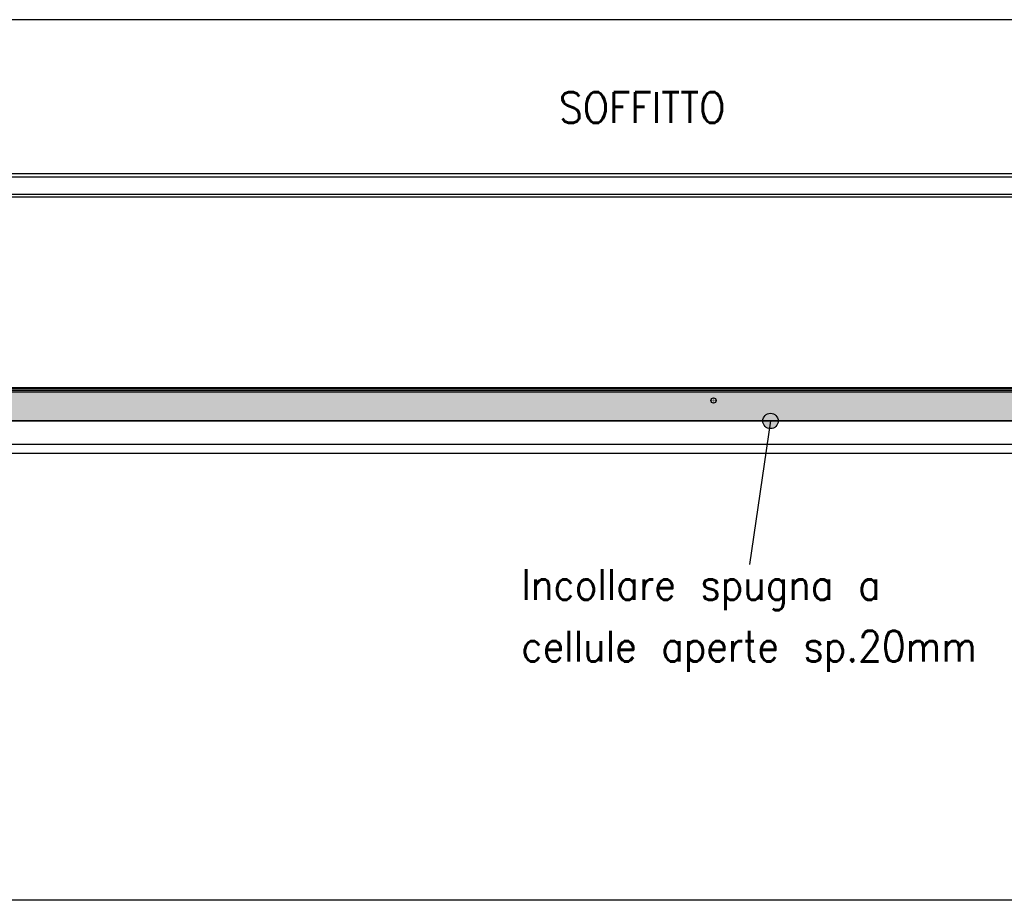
# Model space of a CAD drawing. Header units: inches. Extents: x -7205 to -1528, y -2875 to 5222.
# Tile 17 of 104: x -4783 to -4143, y -2875 to -2303. Entities that reach past the tile are written whole.
import ezdxf

# ---------------------------------------------------------------- set-up
doc = ezdxf.new("R2010")
doc.units = ezdxf.units.IN
doc.linetypes.add('DOT_CENTER', pattern=[14, 12, -1, 0, -1])
doc.layers.add('1', color=7, linetype='Continuous')
doc.styles.add('CONVERTER_11', font='txt.shx', dxfattribs={"width": 0.9})
doc.dimstyles.get("Standard").update_dxf_attribs({"dimtxt": 0.18, "dimasz": 0.18, "dimexe": 0.18, "dimexo": 0.0625, "dimgap": 0.09, "dimtad": 0, "dimtih": 1, "dimtoh": 1, "dimdec": 4, "dimzin": 0, "dimdsep": 46, "dimtxsty": 'Standard', "dimcen": 0.09, "dimadec": 0, "dimazin": 0, "dimtfac": 1, "dimtdec": 4, "dimtofl": 0, "dimtmove": 0, "dimatfit": 3, "dimfxl": 1, "dimtolj": 1, "dimtzin": 0, "dimarcsym": 0})

msp = doc.modelspace()

# ---------------------------------------------------------------- hatches: boundary and pattern name
at = {"layer": '1', "linetype": 'Continuous'}
msp.add_hatch(color=2, dxfattribs=at).paths.add_polyline_path([(-3732.19, -2543.49), (-3732.19, -2563.49), (-4872.1, -2563.49), (-4872.1, -2543.49)])
at = {"layer": '1'}
h = msp.add_hatch(color=7, dxfattribs=at)
edge = h.paths.add_edge_path()
edge.add_arc((-4294.79, -2563.49), 5, 0, 360)

# ---------------------------------------------------------------- linework, layer by layer
at = {"color": 7, "linetype": 'Continuous'}
for p, q in [((-3611.6, -2302.79), (-4985.54, -2302.79)), ((-4872.5, -2402.79), (-3746.5, -2402.79)), ((-4655.5, -2402.79), (-3946.5, -2402.79)), ((-4854.2, -2417.79), (-3750.2, -2417.79)), ((-4654.2, -2417.79), (-3950.2, -2417.79)), ((-4852.7, -2542.29), (-3750.2, -2542.29)), ((-3759.2, -2544.69), (-4844.7, -2544.69)), ((-4652.7, -2542.29), (-3950.2, -2542.29)), ((-4652.7, -2543.49), (-3950.2, -2543.49)), ((-4652.7, -2543.49), (-3950.2, -2543.49)), ((-4652.7, -2543.49), (-3950.2, -2543.49)), ((-4901, -2563.49), (-4646.4, -2563.49)), ((-4901, -2563.49), (-4646.4, -2563.49)), ((-4646.4, -2563.49), (-3959.2, -2563.49)), ((-4901, -2578.49), (-4669.2, -2578.49)), ((-4901, -2578.49), (-4669.2, -2578.49)), ((-4669.2, -2578.49), (-3936.9, -2578.49)), ((-4667.5, -2578.49), (-3934, -2578.49)), ((-4667.5, -2578.49), (-3936.9, -2578.49)), ((-3736.9, -2584.69), (-4867.5, -2584.69))]:
    msp.add_line(p, q, dxfattribs=at)
at = {"color": 126, "linetype": 'Continuous', "true_color": 0x008060}
for p, q in [((-4872.5, -2404.79), (-3729.5, -2404.79)), ((-3729.5, -2416.29), (-4872.5, -2416.29)), ((-3750.2, -2541.89), (-4854.2, -2541.89))]:
    msp.add_line(p, q, dxfattribs=at)
at = {"color": 7, "linetype": 'Continuous'}
msp.add_circle((-4331.8, -2550.19), 1.7, dxfattribs=at)
at = {"layer": '1', "color": 7, "linetype": 'Continuous'}
for p, q in [((-4872.1, -2543.49), (-3732.19, -2543.49)), ((-4852.7, -2543.49), (-3750.2, -2543.49)), ((-4754.2, -2543.49), (-3850.2, -2543.49)), ((-3732.19, -2563.49), (-4872.1, -2563.49)), ((-3832.19, -2563.49), (-4772.1, -2563.49)), ((-3932.3, -2563.49), (-4672.1, -2563.49)), ((-1528.48, -2874.91), (-7205.42, -2874.91))]:
    msp.add_line(p, q, dxfattribs=at)
at = {"layer": '1', "color": 30, "linetype": 'DOT_CENTER', "true_color": 0xff8000, "const_width": 0.25}
for points in [[(-4329.93, -2550.19), (-4333.67, -2550.19)], [(-4331.8, -2548.32), (-4331.8, -2552.06)]]:
    msp.add_lwpolyline(points, dxfattribs=at)
at = {"layer": '1', "color": 7}
msp.add_circle((-4294.79, -2563.49), 5, dxfattribs=at)

# ---------------------------------------------------------------- texts
at = {"layer": '1', "color": 1, "style": 'CONVERTER_11', "width": 0.9}
msp.add_text('SOFFITTO', height=20, dxfattribs=at).set_placement((-4432.16, -2369.86))
at = {"layer": '1', "color": 1, "insert": (-4456.61, -2726.47), "char_height": 20, "attachment_point": 7, "line_spacing_factor": 1.20048, "style": 'CONVERTER_11'}
msp.add_mtext('Incollare spugna a \\Pcellule aperte sp.20mm', dxfattribs=at)

# ---------------------------------------------------------------- leaders
at = {"layer": '1', "color": 7, "linetype": 'Continuous', "has_arrowhead": 0}
msp.add_leader([(-4294.79, -2563.49), (-4308.53, -2656.71)], dimstyle='Standard', dxfattribs=at)

doc.saveas('drawing.dxf')
